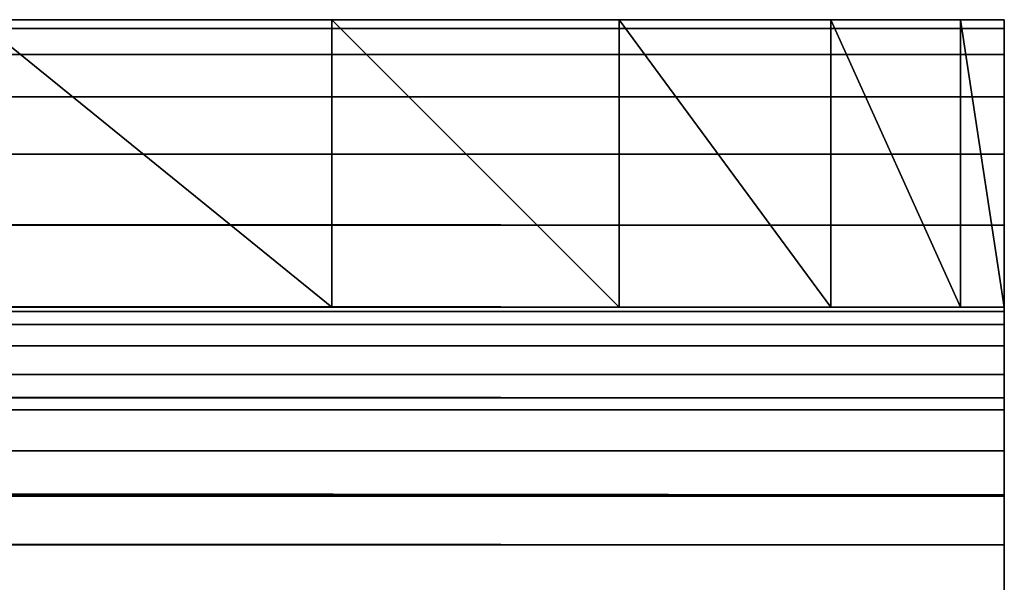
# Model space of a CAD drawing. Extents: x 0 to 46.2, y 0 to 30.
# Tile 163 of 164: x 42.757 to 43.1, y 29.804 to 30. Entities that reach past the tile are written whole.
import ezdxf

# ---------------------------------------------------------------- set-up
doc = ezdxf.new("R2010")
doc.units = 0
doc.header["$LTSCALE"] = 2.54
doc.layers.get('0').update_dxf_attribs({"color": 13, "linetype": 'CONTINUOUS'})

# ---------------------------------------------------------------- blocks, each defined once
blk = doc.blocks.new('TACA_KUCHENNA_BRESCIA_STL')
at = {"color": 0}
for p, q in [((3.1, 30, 0.4), (43.1, 29.99696, 0.36527)), ((3.1, 30, 0.4), (43.1, 29.99696, 0.36527)), ((3.1, 30, 0.4), (43.1, 30, 0.4)), ((3.1, 30, 0.4), (43.1, 30, 0.4)), ((43.1, 30, 0.4), (4.1, 30, 2.7)), ((43.1, 30, 0.4), (4.1, 30, 2.7)), ((43.1, 30, 0.4), (42.1, 30, 2.7)), ((42.1, 30, 2.7), (43.1, 30, 1.7)), ((43.1, 30, 0.4), (42.1, 30, 2.7)), ((42.96602, 30, 2.2), (42.1, 30, 2.7)), ((42.1, 30, 2.7), (42.86605, 30, 2.34279)), ((43.03969, 30, 2.04202), (42.1, 30, 2.7)), ((42.96602, 30, 2.2), (42.1, 30, 2.7)), ((43.03969, 30, 2.04202), (42.1, 30, 2.7)), ((43.08481, 30, 1.87365), (42.1, 30, 2.7)), ((43.08481, 30, 1.87365), (42.1, 30, 2.7)), ((42.1, 30, 2.7), (43.1, 30, 1.7)), ((42.1, 30, 2.7), (42.86605, 30, 2.34279)), ((42.74279, 30, 2.46604), (42.86605, 30, 2.34279)), ((42.86605, 29.9, 2.34279), (42.74279, 30, 2.46604)), ((42.86605, 29.9, 2.34279), (42.74279, 30, 2.46604)), ((42.74279, 30, 2.46604), (42.86605, 30, 2.34279)), ((42.86605, 30, 2.34279), (42.96602, 30, 2.2)), ((42.86605, 29.9, 2.34279), (42.86605, 30, 2.34279)), ((42.86605, 29.9, 2.34279), (42.86605, 30, 2.34279)), ((42.96602, 29.9, 2.2), (42.86605, 30, 2.34279)), ((42.96602, 29.9, 2.2), (42.86605, 30, 2.34279)), ((42.86605, 30, 2.34279), (42.96602, 30, 2.2)), ((42.96602, 30, 2.2), (43.03969, 30, 2.04202)), ((42.96602, 29.9, 2.2), (42.96602, 30, 2.2)), ((42.96602, 29.9, 2.2), (42.96602, 30, 2.2)), ((43.03969, 29.9, 2.04202), (42.96602, 30, 2.2)), ((43.03969, 29.9, 2.04202), (42.96602, 30, 2.2)), ((42.96602, 30, 2.2), (43.03969, 30, 2.04202)), ((43.03969, 30, 2.04202), (43.08481, 30, 1.87365)), ((43.03969, 29.9, 2.04202), (43.03969, 30, 2.04202)), ((43.03969, 29.9, 2.04202), (43.03969, 30, 2.04202)), ((43.08481, 29.9, 1.87365), (43.03969, 30, 2.04202)), ((43.08481, 29.9, 1.87365), (43.03969, 30, 2.04202)), ((43.03969, 30, 2.04202), (43.08481, 30, 1.87365)), ((43.08481, 30, 1.87365), (43.1, 30, 1.7)), ((43.08481, 29.9, 1.87365), (43.08481, 30, 1.87365)), ((43.08481, 29.9, 1.87365), (43.08481, 30, 1.87365)), ((43.1, 29.9, 1.7), (43.08481, 30, 1.87365)), ((43.1, 29.9, 1.7), (43.08481, 30, 1.87365)), ((43.08481, 30, 1.87365), (43.1, 30, 1.7)), ((43.1, 29.99696, 0.36527), (43.1, 30, 0.4)), ((43.1, 30, 0.4), (43.1, 29.9, 0.4)), ((43.1, 29.99696, 0.36527), (43.1, 30, 0.4)), ((43.1, 29.9, 0.4), (43.1, 30, 1.7)), ((43.1, 30, 1.7), (43.1, 29.9, 1.7)), ((43.1, 29.9, 0.4), (43.1, 30, 1.7)), ((43.1, 30, 0.4), (43.1, 29.9, 0.4)), ((43.1, 30, 0.4), (43.1, 30, 1.7)), ((43.1, 30, 0.4), (43.1, 30, 1.7)), ((43.1, 30, 1.7), (43.1, 29.9, 1.7)), ((3.1, 29.99696, 0.36527), (43.1, 29.98794, 0.3316)), ((3.1, 29.99696, 0.36527), (43.1, 29.98794, 0.3316)), ((3.1, 29.99696, 0.36527), (43.1, 29.99696, 0.36527)), ((3.1, 29.99696, 0.36527), (43.1, 29.99696, 0.36527)), ((43.1, 29.98794, 0.3316), (43.1, 29.99696, 0.36527)), ((43.1, 29.99696, 0.36527), (43.1, 29.89848, 0.38264)), ((43.1, 29.99696, 0.36527), (43.1, 29.89848, 0.38264)), ((43.1, 29.99696, 0.36527), (43.1, 29.9, 0.4)), ((43.1, 29.99696, 0.36527), (43.1, 29.9, 0.4)), ((43.1, 29.98794, 0.3316), (43.1, 29.99696, 0.36527)), ((3.1, 29.98794, 0.3316), (43.1, 29.97321, 0.3)), ((3.1, 29.98794, 0.3316), (43.1, 29.97321, 0.3)), ((3.1, 29.98794, 0.3316), (43.1, 29.98794, 0.3316)), ((3.1, 29.98794, 0.3316), (43.1, 29.98794, 0.3316)), ((43.1, 29.97321, 0.3), (43.1, 29.98794, 0.3316)), ((43.1, 29.98794, 0.3316), (43.1, 29.89397, 0.3658)), ((43.1, 29.98794, 0.3316), (43.1, 29.89397, 0.3658)), ((43.1, 29.98794, 0.3316), (43.1, 29.89848, 0.38264)), ((43.1, 29.98794, 0.3316), (43.1, 29.89848, 0.38264)), ((43.1, 29.97321, 0.3), (43.1, 29.98794, 0.3316)), ((3.1, 29.97321, 0.3), (43.1, 29.95321, 0.27144)), ((3.1, 29.97321, 0.3), (43.1, 29.95321, 0.27144)), ((3.1, 29.97321, 0.3), (43.1, 29.97321, 0.3)), ((3.1, 29.97321, 0.3), (43.1, 29.97321, 0.3)), ((43.1, 29.95321, 0.27144), (43.1, 29.97321, 0.3)), ((43.1, 29.97321, 0.3), (43.1, 29.8866, 0.35)), ((43.1, 29.97321, 0.3), (43.1, 29.8866, 0.35)), ((43.1, 29.97321, 0.3), (43.1, 29.89397, 0.3658)), ((43.1, 29.97321, 0.3), (43.1, 29.89397, 0.3658)), ((43.1, 29.95321, 0.27144), (43.1, 29.97321, 0.3)), ((3.1, 29.95321, 0.27144), (43.1, 29.92856, 0.24679)), ((3.1, 29.95321, 0.27144), (43.1, 29.92856, 0.24679)), ((3.1, 29.95321, 0.27144), (43.1, 29.95321, 0.27144)), ((3.1, 29.95321, 0.27144), (43.1, 29.95321, 0.27144)), ((43.1, 29.92856, 0.24679), (43.1, 29.95321, 0.27144)), ((43.1, 29.95321, 0.27144), (43.1, 29.87661, 0.33572)), ((43.1, 29.95321, 0.27144), (43.1, 29.87661, 0.33572)), ((43.1, 29.95321, 0.27144), (43.1, 29.8866, 0.35)), ((43.1, 29.95321, 0.27144), (43.1, 29.8866, 0.35)), ((43.1, 29.92856, 0.24679), (43.1, 29.95321, 0.27144)), ((3.1, 29.92856, 0.24679), (43.1, 29.9, 0.22679)), ((3.1, 29.92856, 0.24679), (43.1, 29.9, 0.22679)), ((3.1, 29.92856, 0.24679), (43.1, 29.92856, 0.24679)), ((3.1, 29.92856, 0.24679), (43.1, 29.92856, 0.24679)), ((43.1, 29.9, 0.22679), (43.1, 29.92856, 0.24679)), ((43.1, 29.92856, 0.24679), (43.1, 29.86428, 0.3234)), ((43.1, 29.92856, 0.24679), (43.1, 29.86428, 0.3234)), ((43.1, 29.92856, 0.24679), (43.1, 29.87661, 0.33572)), ((43.1, 29.92856, 0.24679), (43.1, 29.87661, 0.33572)), ((43.1, 29.9, 0.22679), (43.1, 29.92856, 0.24679)), ((3.1, 29.9, 0.22679), (43.1, 29.86841, 0.21206)), ((3.1, 29.9, 0.22679), (43.1, 29.86841, 0.21206)), ((3.1, 29.9, 0.22679), (43.1, 29.9, 0.22679)), ((3.1, 29.9, 0.22679), (43.1, 29.9, 0.22679)), ((43.1, 29.9, 0.4), (3.1, 29.9, 0.4)), ((3.1, 29.9, 0.4), (43.1, 29.89848, 0.38264)), ((3.1, 29.9, 0.4), (43.1, 29.89848, 0.38264)), ((43.1, 29.9, 0.4), (3.1, 29.9, 0.4)), ((3.1, 29.89848, 0.38264), (43.1, 29.89848, 0.38264)), ((3.1, 29.89848, 0.38264), (43.1, 29.89848, 0.38264)), ((3.1, 29.89848, 0.38264), (43.1, 29.89397, 0.3658)), ((3.1, 29.89848, 0.38264), (43.1, 29.89397, 0.3658)), ((43.1, 29.9, 0.4), (42.1, 29.9, 2.7)), ((43.1, 29.9, 1.7), (42.1, 29.9, 2.7)), ((43.1, 29.9, 0.4), (42.1, 29.9, 2.7)), ((43.1, 29.9, 1.7), (42.1, 29.9, 2.7)), ((43.08481, 29.9, 1.87365), (42.1, 29.9, 2.7)), ((43.08481, 29.9, 1.87365), (42.1, 29.9, 2.7)), ((43.03969, 29.9, 2.04202), (42.1, 29.9, 2.7)), ((42.96602, 29.9, 2.2), (42.1, 29.9, 2.7)), ((43.03969, 29.9, 2.04202), (42.1, 29.9, 2.7)), ((42.96602, 29.9, 2.2), (42.1, 29.9, 2.7)), ((42.86605, 29.9, 2.34279), (42.1, 29.9, 2.7)), ((42.86605, 29.9, 2.34279), (42.1, 29.9, 2.7)), ((42.86605, 29.9, 2.34279), (42.74279, 29.9, 2.46604)), ((42.86605, 29.9, 2.34279), (42.74279, 29.9, 2.46604)), ((42.96602, 29.9, 2.2), (42.86605, 29.9, 2.34279)), ((42.96602, 29.9, 2.2), (42.86605, 29.9, 2.34279)), ((43.03969, 29.9, 2.04202), (42.96602, 29.9, 2.2)), ((43.03969, 29.9, 2.04202), (42.96602, 29.9, 2.2)), ((43.08481, 29.9, 1.87365), (43.03969, 29.9, 2.04202)), ((43.08481, 29.9, 1.87365), (43.03969, 29.9, 2.04202)), ((43.1, 29.9, 1.7), (43.08481, 29.9, 1.87365)), ((43.1, 29.9, 1.7), (43.08481, 29.9, 1.87365)), ((43.1, 29.86841, 0.21206), (43.1, 29.9, 0.22679)), ((43.1, 29.9, 0.22679), (43.1, 29.85, 0.3134)), ((43.1, 29.9, 0.22679), (43.1, 29.85, 0.3134)), ((43.1, 29.9, 0.22679), (43.1, 29.86428, 0.3234)), ((43.1, 29.9, 0.22679), (43.1, 29.86428, 0.3234)), ((43.1, 29.9, 0.4), (43.1, 29.89848, 0.38264)), ((43.1, 29.86841, 0.21206), (43.1, 29.9, 0.22679)), ((43.1, 29.9, 0.4), (43.1, 29.89848, 0.38264)), ((43.1, 29.9, 1.7), (43.1, 29.9, 0.4)), ((43.1, 29.9, 1.7), (43.1, 29.9, 0.4)), ((43.1, 29.89848, 0.38264), (43.1, 29.89397, 0.3658)), ((43.1, 29.89848, 0.38264), (43.1, 29.89397, 0.3658)), ((3.1, 29.89397, 0.3658), (43.1, 29.89397, 0.3658)), ((3.1, 29.89397, 0.3658), (43.1, 29.89397, 0.3658)), ((3.1, 29.89397, 0.3658), (43.1, 29.8866, 0.35)), ((3.1, 29.89397, 0.3658), (43.1, 29.8866, 0.35)), ((43.1, 29.89397, 0.3658), (43.1, 29.8866, 0.35)), ((43.1, 29.89397, 0.3658), (43.1, 29.8866, 0.35)), ((3.1, 29.8866, 0.35), (43.1, 29.8866, 0.35)), ((3.1, 29.8866, 0.35), (43.1, 29.8866, 0.35)), ((3.1, 29.8866, 0.35), (43.1, 29.87661, 0.33572)), ((3.1, 29.8866, 0.35), (43.1, 29.87661, 0.33572)), ((43.1, 29.8866, 0.35), (43.1, 29.87661, 0.33572)), ((43.1, 29.8866, 0.35), (43.1, 29.87661, 0.33572)), ((3.1, 29.87661, 0.33572), (43.1, 29.87661, 0.33572)), ((3.1, 29.87661, 0.33572), (43.1, 29.87661, 0.33572)), ((3.1, 29.87661, 0.33572), (43.1, 29.86428, 0.3234)), ((3.1, 29.87661, 0.33572), (43.1, 29.86428, 0.3234)), ((43.1, 29.87661, 0.33572), (43.1, 29.86428, 0.3234)), ((43.1, 29.87661, 0.33572), (43.1, 29.86428, 0.3234)), ((3.1, 29.86841, 0.21206), (43.1, 29.83473, 0.20304)), ((3.1, 29.86841, 0.21206), (43.1, 29.83473, 0.20304)), ((3.1, 29.86841, 0.21206), (43.1, 29.86841, 0.21206)), ((3.1, 29.86841, 0.21206), (43.1, 29.86841, 0.21206)), ((43.1, 29.83473, 0.20304), (43.1, 29.86841, 0.21206)), ((43.1, 29.86841, 0.21206), (43.1, 29.8342, 0.30603)), ((43.1, 29.86841, 0.21206), (43.1, 29.8342, 0.30603)), ((43.1, 29.86841, 0.21206), (43.1, 29.85, 0.3134)), ((43.1, 29.86841, 0.21206), (43.1, 29.85, 0.3134)), ((43.1, 29.83473, 0.20304), (43.1, 29.86841, 0.21206)), ((3.1, 29.86428, 0.3234), (43.1, 29.86428, 0.3234)), ((3.1, 29.86428, 0.3234), (43.1, 29.86428, 0.3234)), ((3.1, 29.86428, 0.3234), (43.1, 29.85, 0.3134)), ((3.1, 29.86428, 0.3234), (43.1, 29.85, 0.3134)), ((43.1, 29.86428, 0.3234), (43.1, 29.85, 0.3134)), ((43.1, 29.86428, 0.3234), (43.1, 29.85, 0.3134)), ((3.1, 29.85, 0.3134), (43.1, 29.85, 0.3134)), ((3.1, 29.85, 0.3134), (43.1, 29.85, 0.3134)), ((3.1, 29.85, 0.3134), (43.1, 29.8342, 0.30603)), ((3.1, 29.85, 0.3134), (43.1, 29.8342, 0.30603)), ((43.1, 29.85, 0.3134), (43.1, 29.8342, 0.30603)), ((43.1, 29.85, 0.3134), (43.1, 29.8342, 0.30603)), ((3.1, 29.83473, 0.20304), (43.1, 29.83473, 0.20304)), ((3.1, 29.83473, 0.20304), (43.1, 29.83473, 0.20304)), ((3.1, 29.8342, 0.30603), (43.1, 29.8342, 0.30603)), ((3.1, 29.8342, 0.30603), (43.1, 29.8342, 0.30603)), ((3.1, 29.8342, 0.30603), (43.1, 29.81736, 0.30152)), ((3.1, 29.8342, 0.30603), (43.1, 29.81736, 0.30152)), ((43.1, 29.8, 0.2), (43.1, 29.83473, 0.20304)), ((43.1, 29.83473, 0.20304), (43.1, 29.81736, 0.30152)), ((43.1, 29.83473, 0.20304), (43.1, 29.81736, 0.30152)), ((43.1, 29.83473, 0.20304), (43.1, 29.8342, 0.30603)), ((43.1, 29.83473, 0.20304), (43.1, 29.8342, 0.30603)), ((43.1, 29.8, 0.2), (43.1, 29.83473, 0.20304)), ((43.1, 29.8342, 0.30603), (43.1, 29.81736, 0.30152)), ((43.1, 29.8342, 0.30603), (43.1, 29.81736, 0.30152)), ((3.1, 29.81736, 0.30152), (43.1, 29.81736, 0.30152)), ((3.1, 29.81736, 0.30152), (43.1, 29.81736, 0.30152)), ((43.1, 29.8, 0.2), (43.1, 29.81736, 0.30152)), ((43.1, 29.81736, 0.30152), (43.1, 29.8, 0.3)), ((43.1, 29.8, 0.2), (43.1, 29.81736, 0.30152)), ((43.1, 29.81736, 0.30152), (43.1, 29.8, 0.3))]:
    blk.add_line(p, q, dxfattribs=at)
mesh = blk.add_polyface(dxfattribs=at)
corners = [(3.1, 30, 0.4), (43.1, 29.99696, 0.36527), (3.1, 29.99696, 0.36527)]
mesh.append_faces([[corners[k] for k in face] for face in [(0, 1, 2)]], dxfattribs={"color": 0})
mesh = blk.add_polyface(dxfattribs=at)
corners = [(43.1, 30, 0.4), (43.1, 29.99696, 0.36527), (3.1, 30, 0.4)]
mesh.append_faces([[corners[k] for k in face] for face in [(0, 1, 2)]], dxfattribs={"color": 0})
mesh = blk.add_polyface(dxfattribs=at)
corners = [(4.1, 30, 2.7), (43.1, 30, 0.4), (3.1, 30, 0.4)]
mesh.append_faces([[corners[k] for k in face] for face in [(0, 1, 2)]], dxfattribs={"color": 0})
mesh = blk.add_polyface(dxfattribs=at)
corners = [(42.1, 30, 2.7), (43.1, 30, 0.4), (4.1, 30, 2.7)]
mesh.append_faces([[corners[k] for k in face] for face in [(0, 1, 2)]], dxfattribs={"color": 0})
mesh = blk.add_polyface(dxfattribs=at)
corners = [(42.1, 30, 2.7), (43.1, 30, 1.7), (43.1, 30, 0.4)]
mesh.append_faces([[corners[k] for k in face] for face in [(0, 1, 2)]], dxfattribs={"color": 0})
mesh = blk.add_polyface(dxfattribs=at)
corners = [(42.1, 30, 2.7), (42.86605, 30, 2.34279), (42.96602, 30, 2.2)]
mesh.append_faces([[corners[k] for k in face] for face in [(0, 1, 2)]], dxfattribs={"color": 0})
mesh = blk.add_polyface(dxfattribs=at)
corners = [(42.1, 30, 2.7), (42.96602, 30, 2.2), (43.03969, 30, 2.04202)]
mesh.append_faces([[corners[k] for k in face] for face in [(0, 1, 2)]], dxfattribs={"color": 0})
mesh = blk.add_polyface(dxfattribs=at)
corners = [(42.1, 30, 2.7), (43.03969, 30, 2.04202), (43.08481, 30, 1.87365)]
mesh.append_faces([[corners[k] for k in face] for face in [(0, 1, 2)]], dxfattribs={"color": 0})
mesh = blk.add_polyface(dxfattribs=at)
corners = [(42.1, 30, 2.7), (43.08481, 30, 1.87365), (43.1, 30, 1.7)]
mesh.append_faces([[corners[k] for k in face] for face in [(0, 1, 2)]], dxfattribs={"color": 0})
mesh = blk.add_polyface(dxfattribs=at)
corners = [(42.1, 30, 2.7), (42.74279, 30, 2.46604), (42.86605, 30, 2.34279)]
mesh.append_faces([[corners[k] for k in face] for face in [(0, 1, 2)]], dxfattribs={"color": 0})
mesh = blk.add_polyface(dxfattribs=at)
corners = [(42.86605, 29.9, 2.34279), (42.74279, 30, 2.46604), (42.74279, 29.9, 2.46604)]
mesh.append_faces([[corners[k] for k in face] for face in [(0, 1, 2)]], dxfattribs={"color": 0})
mesh = blk.add_polyface(dxfattribs=at)
corners = [(42.86605, 30, 2.34279), (42.74279, 30, 2.46604), (42.86605, 29.9, 2.34279)]
mesh.append_faces([[corners[k] for k in face] for face in [(0, 1, 2)]], dxfattribs={"color": 0})
mesh = blk.add_polyface(dxfattribs=at)
corners = [(42.86605, 30, 2.34279), (42.86605, 29.9, 2.34279), (42.96602, 29.9, 2.2)]
mesh.append_faces([[corners[k] for k in face] for face in [(0, 1, 2)]], dxfattribs={"color": 0})
mesh = blk.add_polyface(dxfattribs=at)
corners = [(42.86605, 30, 2.34279), (42.96602, 29.9, 2.2), (42.96602, 30, 2.2)]
mesh.append_faces([[corners[k] for k in face] for face in [(0, 1, 2)]], dxfattribs={"color": 0})
mesh = blk.add_polyface(dxfattribs=at)
corners = [(42.96602, 30, 2.2), (42.96602, 29.9, 2.2), (43.03969, 29.9, 2.04202)]
mesh.append_faces([[corners[k] for k in face] for face in [(0, 1, 2)]], dxfattribs={"color": 0})
mesh = blk.add_polyface(dxfattribs=at)
corners = [(42.96602, 30, 2.2), (43.03969, 29.9, 2.04202), (43.03969, 30, 2.04202)]
mesh.append_faces([[corners[k] for k in face] for face in [(0, 1, 2)]], dxfattribs={"color": 0})
mesh = blk.add_polyface(dxfattribs=at)
corners = [(43.03969, 30, 2.04202), (43.03969, 29.9, 2.04202), (43.08481, 29.9, 1.87365)]
mesh.append_faces([[corners[k] for k in face] for face in [(0, 1, 2)]], dxfattribs={"color": 0})
mesh = blk.add_polyface(dxfattribs=at)
corners = [(43.03969, 30, 2.04202), (43.08481, 29.9, 1.87365), (43.08481, 30, 1.87365)]
mesh.append_faces([[corners[k] for k in face] for face in [(0, 1, 2)]], dxfattribs={"color": 0})
mesh = blk.add_polyface(dxfattribs=at)
corners = [(43.08481, 30, 1.87365), (43.08481, 29.9, 1.87365), (43.1, 29.9, 1.7)]
mesh.append_faces([[corners[k] for k in face] for face in [(0, 1, 2)]], dxfattribs={"color": 0})
mesh = blk.add_polyface(dxfattribs=at)
corners = [(43.08481, 30, 1.87365), (43.1, 29.9, 1.7), (43.1, 30, 1.7)]
mesh.append_faces([[corners[k] for k in face] for face in [(0, 1, 2)]], dxfattribs={"color": 0})
mesh = blk.add_polyface(dxfattribs=at)
corners = [(43.1, 30, 0.4), (43.1, 29.9, 0.4), (43.1, 29.99696, 0.36527)]
mesh.append_faces([[corners[k] for k in face] for face in [(0, 1, 2)]], dxfattribs={"color": 0})
mesh = blk.add_polyface(dxfattribs=at)
corners = [(43.1, 30, 1.7), (43.1, 29.9, 1.7), (43.1, 29.9, 0.4)]
mesh.append_faces([[corners[k] for k in face] for face in [(0, 1, 2)]], dxfattribs={"color": 0})
mesh = blk.add_polyface(dxfattribs=at)
corners = [(43.1, 30, 1.7), (43.1, 29.9, 0.4), (43.1, 30, 0.4)]
mesh.append_faces([[corners[k] for k in face] for face in [(0, 1, 2)]], dxfattribs={"color": 0})
mesh = blk.add_polyface(dxfattribs=at)
corners = [(3.1, 29.99696, 0.36527), (43.1, 29.98794, 0.3316), (3.1, 29.98794, 0.3316)]
mesh.append_faces([[corners[k] for k in face] for face in [(0, 1, 2)]], dxfattribs={"color": 0})
mesh = blk.add_polyface(dxfattribs=at)
corners = [(43.1, 29.99696, 0.36527), (43.1, 29.98794, 0.3316), (3.1, 29.99696, 0.36527)]
mesh.append_faces([[corners[k] for k in face] for face in [(0, 1, 2)]], dxfattribs={"color": 0})
mesh = blk.add_polyface(dxfattribs=at)
corners = [(43.1, 29.99696, 0.36527), (43.1, 29.89848, 0.38264), (43.1, 29.98794, 0.3316)]
mesh.append_faces([[corners[k] for k in face] for face in [(0, 1, 2)]], dxfattribs={"color": 0})
mesh = blk.add_polyface(dxfattribs=at)
corners = [(43.1, 29.99696, 0.36527), (43.1, 29.9, 0.4), (43.1, 29.89848, 0.38264)]
mesh.append_faces([[corners[k] for k in face] for face in [(0, 1, 2)]], dxfattribs={"color": 0})
mesh = blk.add_polyface(dxfattribs=at)
corners = [(3.1, 29.98794, 0.3316), (43.1, 29.97321, 0.3), (3.1, 29.97321, 0.3)]
mesh.append_faces([[corners[k] for k in face] for face in [(0, 1, 2)]], dxfattribs={"color": 0})
mesh = blk.add_polyface(dxfattribs=at)
corners = [(43.1, 29.98794, 0.3316), (43.1, 29.97321, 0.3), (3.1, 29.98794, 0.3316)]
mesh.append_faces([[corners[k] for k in face] for face in [(0, 1, 2)]], dxfattribs={"color": 0})
mesh = blk.add_polyface(dxfattribs=at)
corners = [(43.1, 29.98794, 0.3316), (43.1, 29.89397, 0.3658), (43.1, 29.97321, 0.3)]
mesh.append_faces([[corners[k] for k in face] for face in [(0, 1, 2)]], dxfattribs={"color": 0})
mesh = blk.add_polyface(dxfattribs=at)
corners = [(43.1, 29.98794, 0.3316), (43.1, 29.89848, 0.38264), (43.1, 29.89397, 0.3658)]
mesh.append_faces([[corners[k] for k in face] for face in [(0, 1, 2)]], dxfattribs={"color": 0})
mesh = blk.add_polyface(dxfattribs=at)
corners = [(3.1, 29.97321, 0.3), (43.1, 29.95321, 0.27144), (3.1, 29.95321, 0.27144)]
mesh.append_faces([[corners[k] for k in face] for face in [(0, 1, 2)]], dxfattribs={"color": 0})
mesh = blk.add_polyface(dxfattribs=at)
corners = [(43.1, 29.97321, 0.3), (43.1, 29.95321, 0.27144), (3.1, 29.97321, 0.3)]
mesh.append_faces([[corners[k] for k in face] for face in [(0, 1, 2)]], dxfattribs={"color": 0})
mesh = blk.add_polyface(dxfattribs=at)
corners = [(43.1, 29.97321, 0.3), (43.1, 29.8866, 0.35), (43.1, 29.95321, 0.27144)]
mesh.append_faces([[corners[k] for k in face] for face in [(0, 1, 2)]], dxfattribs={"color": 0})
mesh = blk.add_polyface(dxfattribs=at)
corners = [(43.1, 29.97321, 0.3), (43.1, 29.89397, 0.3658), (43.1, 29.8866, 0.35)]
mesh.append_faces([[corners[k] for k in face] for face in [(0, 1, 2)]], dxfattribs={"color": 0})
mesh = blk.add_polyface(dxfattribs=at)
corners = [(43.1, 29.92856, 0.24679), (3.1, 29.92856, 0.24679), (3.1, 29.95321, 0.27144)]
mesh.append_faces([[corners[k] for k in face] for face in [(0, 1, 2)]], dxfattribs={"color": 0})
mesh = blk.add_polyface(dxfattribs=at)
corners = [(43.1, 29.92856, 0.24679), (3.1, 29.95321, 0.27144), (43.1, 29.95321, 0.27144)]
mesh.append_faces([[corners[k] for k in face] for face in [(0, 1, 2)]], dxfattribs={"color": 0})
mesh = blk.add_polyface(dxfattribs=at)
corners = [(43.1, 29.95321, 0.27144), (43.1, 29.87661, 0.33572), (43.1, 29.92856, 0.24679)]
mesh.append_faces([[corners[k] for k in face] for face in [(0, 1, 2)]], dxfattribs={"color": 0})
mesh = blk.add_polyface(dxfattribs=at)
corners = [(43.1, 29.95321, 0.27144), (43.1, 29.8866, 0.35), (43.1, 29.87661, 0.33572)]
mesh.append_faces([[corners[k] for k in face] for face in [(0, 1, 2)]], dxfattribs={"color": 0})
mesh = blk.add_polyface(dxfattribs=at)
corners = [(43.1, 29.9, 0.22679), (3.1, 29.9, 0.22679), (3.1, 29.92856, 0.24679)]
mesh.append_faces([[corners[k] for k in face] for face in [(0, 1, 2)]], dxfattribs={"color": 0})
mesh = blk.add_polyface(dxfattribs=at)
corners = [(43.1, 29.9, 0.22679), (3.1, 29.92856, 0.24679), (43.1, 29.92856, 0.24679)]
mesh.append_faces([[corners[k] for k in face] for face in [(0, 1, 2)]], dxfattribs={"color": 0})
mesh = blk.add_polyface(dxfattribs=at)
corners = [(43.1, 29.92856, 0.24679), (43.1, 29.86428, 0.3234), (43.1, 29.9, 0.22679)]
mesh.append_faces([[corners[k] for k in face] for face in [(0, 1, 2)]], dxfattribs={"color": 0})
mesh = blk.add_polyface(dxfattribs=at)
corners = [(43.1, 29.92856, 0.24679), (43.1, 29.87661, 0.33572), (43.1, 29.86428, 0.3234)]
mesh.append_faces([[corners[k] for k in face] for face in [(0, 1, 2)]], dxfattribs={"color": 0})
mesh = blk.add_polyface(dxfattribs=at)
corners = [(43.1, 29.86841, 0.21206), (3.1, 29.86841, 0.21206), (3.1, 29.9, 0.22679)]
mesh.append_faces([[corners[k] for k in face] for face in [(0, 1, 2)]], dxfattribs={"color": 0})
mesh = blk.add_polyface(dxfattribs=at)
corners = [(43.1, 29.86841, 0.21206), (3.1, 29.9, 0.22679), (43.1, 29.9, 0.22679)]
mesh.append_faces([[corners[k] for k in face] for face in [(0, 1, 2)]], dxfattribs={"color": 0})
mesh = blk.add_polyface(dxfattribs=at)
corners = [(3.1, 29.9, 0.4), (43.1, 29.89848, 0.38264), (43.1, 29.9, 0.4)]
mesh.append_faces([[corners[k] for k in face] for face in [(0, 1, 2)]], dxfattribs={"color": 0})
mesh = blk.add_polyface(dxfattribs=at)
corners = [(3.1, 29.9, 0.4), (3.1, 29.89848, 0.38264), (43.1, 29.89848, 0.38264)]
mesh.append_faces([[corners[k] for k in face] for face in [(0, 1, 2)]], dxfattribs={"color": 0})
mesh = blk.add_polyface(dxfattribs=at)
corners = [(42.1, 29.9, 2.7), (3.1, 29.9, 0.4), (43.1, 29.9, 0.4)]
mesh.append_faces([[corners[k] for k in face] for face in [(0, 1, 2)]], dxfattribs={"color": 0})
mesh = blk.add_polyface(dxfattribs=at)
corners = [(3.1, 29.89848, 0.38264), (43.1, 29.89397, 0.3658), (43.1, 29.89848, 0.38264)]
mesh.append_faces([[corners[k] for k in face] for face in [(0, 1, 2)]], dxfattribs={"color": 0})
mesh = blk.add_polyface(dxfattribs=at)
corners = [(3.1, 29.89848, 0.38264), (3.1, 29.89397, 0.3658), (43.1, 29.89397, 0.3658)]
mesh.append_faces([[corners[k] for k in face] for face in [(0, 1, 2)]], dxfattribs={"color": 0})
mesh = blk.add_polyface(dxfattribs=at)
corners = [(42.1, 29.9, 2.7), (43.1, 29.9, 0.4), (43.1, 29.9, 1.7)]
mesh.append_faces([[corners[k] for k in face] for face in [(0, 1, 2)]], dxfattribs={"color": 0})
mesh = blk.add_polyface(dxfattribs=at)
corners = [(42.1, 29.9, 2.7), (43.1, 29.9, 1.7), (43.08481, 29.9, 1.87365)]
mesh.append_faces([[corners[k] for k in face] for face in [(0, 1, 2)]], dxfattribs={"color": 0})
mesh = blk.add_polyface(dxfattribs=at)
corners = [(42.1, 29.9, 2.7), (43.08481, 29.9, 1.87365), (43.03969, 29.9, 2.04202)]
mesh.append_faces([[corners[k] for k in face] for face in [(0, 1, 2)]], dxfattribs={"color": 0})
mesh = blk.add_polyface(dxfattribs=at)
corners = [(42.1, 29.9, 2.7), (43.03969, 29.9, 2.04202), (42.96602, 29.9, 2.2)]
mesh.append_faces([[corners[k] for k in face] for face in [(0, 1, 2)]], dxfattribs={"color": 0})
mesh = blk.add_polyface(dxfattribs=at)
corners = [(42.1, 29.9, 2.7), (42.96602, 29.9, 2.2), (42.86605, 29.9, 2.34279)]
mesh.append_faces([[corners[k] for k in face] for face in [(0, 1, 2)]], dxfattribs={"color": 0})
mesh = blk.add_polyface(dxfattribs=at)
corners = [(42.1, 29.9, 2.7), (42.86605, 29.9, 2.34279), (42.74279, 29.9, 2.46604)]
mesh.append_faces([[corners[k] for k in face] for face in [(0, 1, 2)]], dxfattribs={"color": 0})
mesh = blk.add_polyface(dxfattribs=at)
corners = [(43.1, 29.9, 0.22679), (43.1, 29.85, 0.3134), (43.1, 29.86841, 0.21206)]
mesh.append_faces([[corners[k] for k in face] for face in [(0, 1, 2)]], dxfattribs={"color": 0})
mesh = blk.add_polyface(dxfattribs=at)
corners = [(43.1, 29.9, 0.22679), (43.1, 29.86428, 0.3234), (43.1, 29.85, 0.3134)]
mesh.append_faces([[corners[k] for k in face] for face in [(0, 1, 2)]], dxfattribs={"color": 0})
mesh = blk.add_polyface(dxfattribs=at)
corners = [(3.1, 29.89397, 0.3658), (43.1, 29.8866, 0.35), (43.1, 29.89397, 0.3658)]
mesh.append_faces([[corners[k] for k in face] for face in [(0, 1, 2)]], dxfattribs={"color": 0})
mesh = blk.add_polyface(dxfattribs=at)
corners = [(3.1, 29.89397, 0.3658), (3.1, 29.8866, 0.35), (43.1, 29.8866, 0.35)]
mesh.append_faces([[corners[k] for k in face] for face in [(0, 1, 2)]], dxfattribs={"color": 0})
mesh = blk.add_polyface(dxfattribs=at)
corners = [(3.1, 29.8866, 0.35), (43.1, 29.87661, 0.33572), (43.1, 29.8866, 0.35)]
mesh.append_faces([[corners[k] for k in face] for face in [(0, 1, 2)]], dxfattribs={"color": 0})
mesh = blk.add_polyface(dxfattribs=at)
corners = [(3.1, 29.8866, 0.35), (3.1, 29.87661, 0.33572), (43.1, 29.87661, 0.33572)]
mesh.append_faces([[corners[k] for k in face] for face in [(0, 1, 2)]], dxfattribs={"color": 0})
mesh = blk.add_polyface(dxfattribs=at)
corners = [(43.1, 29.87661, 0.33572), (3.1, 29.87661, 0.33572), (43.1, 29.86428, 0.3234)]
mesh.append_faces([[corners[k] for k in face] for face in [(0, 1, 2)]], dxfattribs={"color": 0})
mesh = blk.add_polyface(dxfattribs=at)
corners = [(43.1, 29.86428, 0.3234), (3.1, 29.87661, 0.33572), (3.1, 29.86428, 0.3234)]
mesh.append_faces([[corners[k] for k in face] for face in [(0, 1, 2)]], dxfattribs={"color": 0})
mesh = blk.add_polyface(dxfattribs=at)
corners = [(43.1, 29.83473, 0.20304), (3.1, 29.83473, 0.20304), (3.1, 29.86841, 0.21206)]
mesh.append_faces([[corners[k] for k in face] for face in [(0, 1, 2)]], dxfattribs={"color": 0})
mesh = blk.add_polyface(dxfattribs=at)
corners = [(43.1, 29.83473, 0.20304), (3.1, 29.86841, 0.21206), (43.1, 29.86841, 0.21206)]
mesh.append_faces([[corners[k] for k in face] for face in [(0, 1, 2)]], dxfattribs={"color": 0})
mesh = blk.add_polyface(dxfattribs=at)
corners = [(43.1, 29.86841, 0.21206), (43.1, 29.8342, 0.30603), (43.1, 29.83473, 0.20304)]
mesh.append_faces([[corners[k] for k in face] for face in [(0, 1, 2)]], dxfattribs={"color": 0})
mesh = blk.add_polyface(dxfattribs=at)
corners = [(43.1, 29.86841, 0.21206), (43.1, 29.85, 0.3134), (43.1, 29.8342, 0.30603)]
mesh.append_faces([[corners[k] for k in face] for face in [(0, 1, 2)]], dxfattribs={"color": 0})
mesh = blk.add_polyface(dxfattribs=at)
corners = [(43.1, 29.86428, 0.3234), (3.1, 29.86428, 0.3234), (43.1, 29.85, 0.3134)]
mesh.append_faces([[corners[k] for k in face] for face in [(0, 1, 2)]], dxfattribs={"color": 0})
mesh = blk.add_polyface(dxfattribs=at)
corners = [(43.1, 29.85, 0.3134), (3.1, 29.86428, 0.3234), (3.1, 29.85, 0.3134)]
mesh.append_faces([[corners[k] for k in face] for face in [(0, 1, 2)]], dxfattribs={"color": 0})
mesh = blk.add_polyface(dxfattribs=at)
corners = [(43.1, 29.85, 0.3134), (3.1, 29.85, 0.3134), (43.1, 29.8342, 0.30603)]
mesh.append_faces([[corners[k] for k in face] for face in [(0, 1, 2)]], dxfattribs={"color": 0})
mesh = blk.add_polyface(dxfattribs=at)
corners = [(43.1, 29.8342, 0.30603), (3.1, 29.85, 0.3134), (3.1, 29.8342, 0.30603)]
mesh.append_faces([[corners[k] for k in face] for face in [(0, 1, 2)]], dxfattribs={"color": 0})
mesh = blk.add_polyface(dxfattribs=at)
corners = [(43.1, 29.8, 0.2), (3.1, 29.8, 0.2), (3.1, 29.83473, 0.20304)]
mesh.append_faces([[corners[k] for k in face] for face in [(0, 1, 2)]], dxfattribs={"color": 0})
mesh = blk.add_polyface(dxfattribs=at)
corners = [(43.1, 29.8, 0.2), (3.1, 29.83473, 0.20304), (43.1, 29.83473, 0.20304)]
mesh.append_faces([[corners[k] for k in face] for face in [(0, 1, 2)]], dxfattribs={"color": 0})
mesh = blk.add_polyface(dxfattribs=at)
corners = [(43.1, 29.8342, 0.30603), (3.1, 29.8342, 0.30603), (43.1, 29.81736, 0.30152)]
mesh.append_faces([[corners[k] for k in face] for face in [(0, 1, 2)]], dxfattribs={"color": 0})
mesh = blk.add_polyface(dxfattribs=at)
corners = [(43.1, 29.81736, 0.30152), (3.1, 29.8342, 0.30603), (3.1, 29.81736, 0.30152)]
mesh.append_faces([[corners[k] for k in face] for face in [(0, 1, 2)]], dxfattribs={"color": 0})
mesh = blk.add_polyface(dxfattribs=at)
corners = [(43.1, 29.83473, 0.20304), (43.1, 29.81736, 0.30152), (43.1, 29.8, 0.2)]
mesh.append_faces([[corners[k] for k in face] for face in [(0, 1, 2)]], dxfattribs={"color": 0})
mesh = blk.add_polyface(dxfattribs=at)
corners = [(43.1, 29.83473, 0.20304), (43.1, 29.8342, 0.30603), (43.1, 29.81736, 0.30152)]
mesh.append_faces([[corners[k] for k in face] for face in [(0, 1, 2)]], dxfattribs={"color": 0})
mesh = blk.add_polyface(dxfattribs=at)
corners = [(43.1, 29.81736, 0.30152), (3.1, 29.81736, 0.30152), (43.1, 29.8, 0.3)]
mesh.append_faces([[corners[k] for k in face] for face in [(0, 1, 2)]], dxfattribs={"color": 0})
mesh = blk.add_polyface(dxfattribs=at)
corners = [(43.1, 29.8, 0.3), (3.1, 29.81736, 0.30152), (3.1, 29.8, 0.3)]
mesh.append_faces([[corners[k] for k in face] for face in [(0, 1, 2)]], dxfattribs={"color": 0})
mesh = blk.add_polyface(dxfattribs=at)
corners = [(43.1, 29.81736, 0.30152), (43.1, 29.8, 0.3), (43.1, 29.8, 0.2)]
mesh.append_faces([[corners[k] for k in face] for face in [(0, 1, 2)]], dxfattribs={"color": 0})

msp = doc.modelspace()

# ---------------------------------------------------------------- block references
at = {"color": 0}
msp.add_blockref('TACA_KUCHENNA_BRESCIA_STL', (0, 0), dxfattribs=at)

doc.saveas('drawing.dxf')
